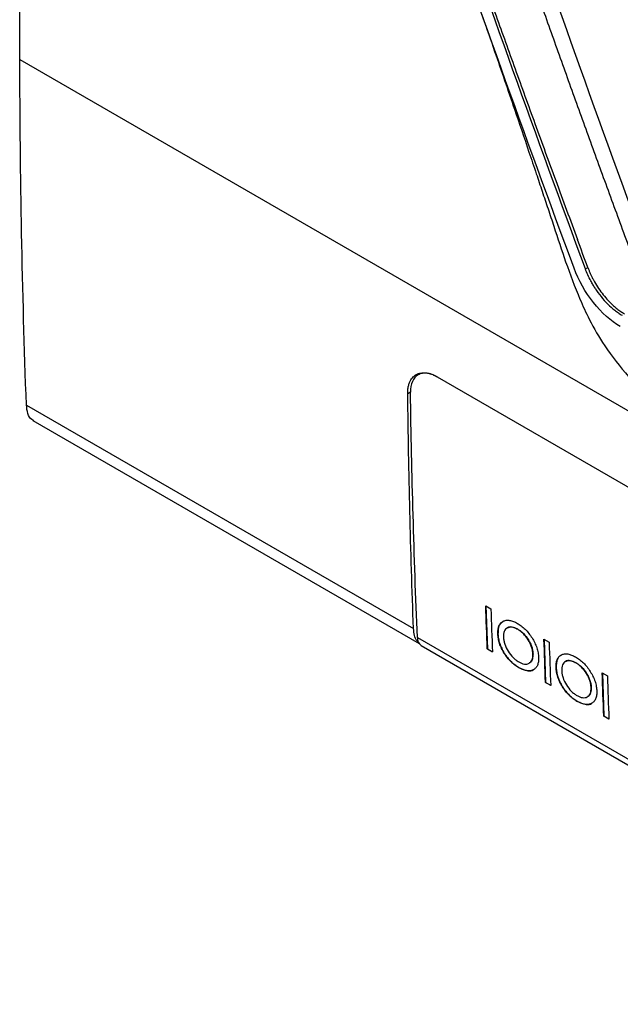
# Model space of a CAD drawing. Header units: millimetres. Extents: x 156922 to 157823, y 112322 to 113312.
# Tile 98 of 123: x 157588 to 157620, y 113063 to 113115. Entities that reach past the tile are written whole.
import ezdxf

# ---------------------------------------------------------------- set-up
doc = ezdxf.new("R2010")
doc.units = ezdxf.units.MM

msp = doc.modelspace()

# ---------------------------------------------------------------- linework, layer by layer
at = {"color": 7, "linetype": 'Continuous', "lineweight": 25}
for p, q in [((157588.407, 113112.629), (157674.135, 113063.139)), ((157618.03, 113101.669), (157618.158, 113101.743)), ((157618.16, 113101.737), (157618.158, 113101.743)), ((157610.259, 113096.015), (157640.664, 113078.462)), ((157608.867, 113095.21), (157608.723, 113095.127)), ((157588.75, 113094.529), (157609.024, 113082.825)), ((157589.085, 113093.725), (157609.314, 113082.047)), ((157612.811, 113084.022), (157613.081, 113083.866)), ((157612.818, 113084.017), (157612.898, 113081.765)), ((157613.939, 113082.865), (157613.932, 113082.861)), ((157614.493, 113082.789), (157614.486, 113082.785)), ((157609.227, 113082.354), (157623.076, 113074.359)), ((157613.451, 113082.541), (157613.444, 113082.537)), ((157609.433, 113081.933), (157623.283, 113073.938)), ((157612.898, 113081.765), (157612.891, 113081.761)), ((157613.161, 113081.605), (157612.891, 113081.761)), ((157612.898, 113081.765), (157613.16, 113081.613)), ((157615.861, 113082.261), (157616.131, 113082.105)), ((157615.869, 113082.256), (157615.948, 113080.004)), ((157615.286, 113081.499), (157615.279, 113081.495)), ((157614.538, 113080.788), (157614.531, 113080.784)), ((157615.085, 113081.011), (157615.092, 113081.015)), ((157616.501, 113080.78), (157616.494, 113080.776)), ((157616.99, 113081.104), (157616.982, 113081.1)), ((157617.543, 113081.028), (157617.536, 113081.024)), ((157618.912, 113080.5), (157619.182, 113080.344)), ((157618.919, 113080.495), (157618.999, 113078.243)), ((157615.948, 113080.004), (157615.941, 113080)), ((157616.211, 113079.844), (157615.941, 113080)), ((157615.948, 113080.004), (157616.211, 113079.852)), ((157618.336, 113079.738), (157618.329, 113079.734)), ((157618.136, 113079.25), (157618.143, 113079.254)), ((157617.589, 113079.027), (157617.582, 113079.023)), ((157618.999, 113078.243), (157618.992, 113078.239)), ((157619.262, 113078.083), (157618.992, 113078.239)), ((157618.999, 113078.243), (157619.261, 113078.091))]:
    msp.add_line(p, q, dxfattribs=at)
msp.add_arc((157609.715, 113082.332), 0.488, 177.4414, 234.8116, dxfattribs=at)
for points in [[(157588.407, 113112.629), (157588.399, 113117.957), (157588.47, 113123.331), (157588.622, 113128.75)], [(157613.491, 113124.329), (157615.973, 113117.114), (157618.533, 113109.939), (157621.168, 113102.803)], [(157617.436, 113101.709), (157614.856, 113108.667), (157612.344, 113115.663), (157609.905, 113122.697)], [(157618.03, 113101.669), (157615.466, 113108.592), (157612.969, 113115.552), (157610.547, 113122.55)], [(157588.75, 113094.529), (157588.532, 113100.499), (157588.417, 113106.533), (157588.407, 113112.629)], [(157618.158, 113101.743), (157617.977, 113102.229), (157617.796, 113102.715), (157617.616, 113103.201)], [(157609.227, 113082.354), (157609.054, 113086.607), (157608.934, 113090.893), (157608.867, 113095.211)], [(157609.024, 113082.825), (157608.875, 113086.896), (157608.775, 113090.997), (157608.723, 113095.127)], [(157612.891, 113081.761), (157612.862, 113082.514), (157612.836, 113083.267), (157612.811, 113084.022)], [(157613.081, 113083.866), (157613.106, 113083.111), (157613.132, 113082.358), (157613.161, 113081.605)], [(157615.941, 113080), (157615.913, 113080.752), (157615.886, 113081.506), (157615.861, 113082.261)], [(157616.131, 113082.105), (157616.156, 113081.35), (157616.183, 113080.597), (157616.211, 113079.844)], [(157618.992, 113078.239), (157618.963, 113078.991), (157618.937, 113079.745), (157618.912, 113080.5)], [(157619.182, 113080.344), (157619.207, 113079.589), (157619.233, 113078.836), (157619.262, 113078.083)]]:
    msp.add_open_spline(points, degree=3, dxfattribs=at)
for points, knots in [([(157612.763, 113123.979), (157613.071, 113123.084), (157613.69, 113121.291), (157614.628, 113118.602), (157615.575, 113115.91), (157616.532, 113113.214), (157617.499, 113110.514), (157618.476, 113107.811), (157619.463, 113105.103), (157620.128, 113103.299), (157620.46, 113102.396)], [0, 0, 0, 0, 0.123784, 0.247913, 0.372387, 0.497209, 0.62238, 0.747901, 0.873774, 1, 1, 1, 1]), ([(157610.646, 113122.607), (157610.931, 113121.79), (157611.514, 113120.118), (157612.416, 113117.558), (157613.363, 113114.891), (157614.357, 113112.118), (157615.399, 113109.239), (157616.488, 113106.254), (157617.236, 113104.231), (157617.616, 113103.201)], [0, 0, 0, 0, 0.125802, 0.257289, 0.394461, 0.537318, 0.685861, 0.840088, 1, 1, 1, 1]), ([(157612.03, 113116.626), (157612.447, 113115.438), (157613.221, 113113.234), (157614.227, 113110.294), (157614.948, 113108.165), (157615.432, 113106.726), (157615.767, 113105.727), (157616.073, 113104.809), (157616.491, 113103.561), (157617.006, 113101.959), (157617.615, 113100.351), (157618.279, 113098.885), (157619.081, 113097.522), (157620.319, 113095.897), (157621.444, 113094.856), (157622.052, 113094.294)], [0, 0, 0, 0, 0.145971, 0.270814, 0.362609, 0.408828, 0.446161, 0.483997, 0.522407, 0.602709, 0.691458, 0.74218, 0.811612, 0.898281, 1, 1, 1, 1]), ([(157619.858, 113098.646), (157619.364, 113098.931), (157618.872, 113099.369), (157618.027, 113100.437), (157617.674, 113101.068), (157617.436, 113101.709)], [0, 0, 0, 0, 0.5, 0.5, 1, 1, 1, 1]), ([(157618.314, 113101.036), (157618.259, 113101.138), (157618.209, 113101.243), (157618.114, 113101.454), (157618.071, 113101.561), (157618.03, 113101.669)], [0, 0, 0, 0, 0.5, 0.5, 1, 1, 1, 1]), ([(157618.16, 113101.737), (157618.179, 113101.686), (157618.219, 113101.584), (157618.284, 113101.432), (157618.353, 113101.282), (157618.428, 113101.134), (157618.546, 113100.916), (157618.72, 113100.635), (157618.961, 113100.304), (157619.222, 113100.001), (157619.468, 113099.76), (157619.689, 113099.575), (157619.882, 113099.433), (157620.012, 113099.354), (157620.078, 113099.314)], [0, 0, 0, 0, 0.050549, 0.100792, 0.150869, 0.200919, 0.251082, 0.375239, 0.499976, 0.625706, 0.750359, 0.833154, 0.916154, 1, 1, 1, 1]), ([(157618.538, 113100.66), (157618.499, 113100.721), (157618.421, 113100.844), (157618.35, 113100.971), (157618.314, 113101.036)], [0, 0, 0, 0, 0.495922, 1, 1, 1, 1]), ([(157618.535, 113100.657), (157618.732, 113100.349), (157618.952, 113100.072), (157619.316, 113099.707), (157619.439, 113099.597), (157619.628, 113099.45), (157619.691, 113099.403), (157619.819, 113099.318), (157619.883, 113099.279), (157619.948, 113099.239)], [0, 0, 0, 0, 0.5, 0.5, 0.75, 0.75, 0.875, 0.875, 1, 1, 1, 1]), ([(157608.723, 113095.127), (157608.723, 113095.164), (157608.723, 113095.237), (157608.731, 113095.342), (157608.744, 113095.442), (157608.763, 113095.537), (157608.788, 113095.627), (157608.819, 113095.713), (157608.883, 113095.853), (157609.004, 113096.024), (157609.211, 113096.166), (157609.452, 113096.234), (157609.685, 113096.228), (157609.895, 113096.179), (157610.076, 113096.113), (157610.198, 113096.048), (157610.259, 113096.015)], [0, 0, 0, 0, 0.039703, 0.079032, 0.118135, 0.157166, 0.196276, 0.235619, 0.275345, 0.404381, 0.533522, 0.65421, 0.77502, 0.85016, 0.924802, 1, 1, 1, 1]), ([(157610.259, 113096.015), (157610.165, 113096.068), (157610.074, 113096.111), (157609.894, 113096.174), (157609.804, 113096.195), (157609.634, 113096.212), (157609.553, 113096.209), (157609.401, 113096.181), (157609.329, 113096.154), (157609.137, 113096.043), (157609.034, 113095.923), (157608.898, 113095.615), (157608.864, 113095.425), (157608.867, 113095.211)], [0, 0, 0, 0, 0.125, 0.125, 0.25, 0.25, 0.375, 0.375, 0.5, 0.5, 0.75, 0.75, 1, 1, 1, 1]), ([(157589.147, 113093.714), (157589.107, 113093.732), (157588.962, 113093.795), (157588.806, 113094.067), (157588.769, 113094.377), (157588.75, 113094.529)], [0, 0, 0, 0, 0.16466, 0.589252, 1, 1, 1, 1]), ([(157609.294, 113082.106), (157609.267, 113082.129), (157609.168, 113082.214), (157609.065, 113082.454), (157609.038, 113082.701), (157609.024, 113082.825)], [0, 0, 0, 0, 0.156452, 0.578226, 1, 1, 1, 1]), ([(157613.444, 113082.537), (157613.442, 113082.615), (157613.444, 113082.691), (157613.462, 113082.83), (157613.478, 113082.896), (157613.525, 113083.012), (157613.555, 113083.062), (157613.628, 113083.145), (157613.671, 113083.179), (157613.767, 113083.231), (157613.819, 113083.249), (157613.934, 113083.266), (157613.995, 113083.265), (157614.123, 113083.244), (157614.189, 113083.225), (157614.326, 113083.172), (157614.395, 113083.135), (157614.465, 113083.097)], [0, 0, 0, 0, 0.125, 0.125, 0.25, 0.25, 0.375, 0.375, 0.5, 0.5, 0.625, 0.625, 0.75, 0.75, 0.875, 0.875, 1, 1, 1, 1]), ([(157613.723, 113083.189), (157613.671, 113083.159), (157613.541, 113083.083), (157613.455, 113082.839), (157613.452, 113082.627), (157613.451, 113082.541)], [0, 0, 0, 0, 0.28242, 0.708501, 1, 1, 1, 1]), ([(157614.486, 113082.785), (157614.435, 113082.813), (157614.384, 113082.839), (157614.286, 113082.878), (157614.237, 113082.893), (157614.143, 113082.908), (157614.098, 113082.91), (157614.014, 113082.897), (157613.976, 113082.884), (157613.905, 113082.846), (157613.874, 113082.821), (157613.82, 113082.759), (157613.798, 113082.721), (157613.765, 113082.636), (157613.754, 113082.588), (157613.74, 113082.484), (157613.74, 113082.428), (157613.74, 113082.371)], [0, 0, 0, 0, 0.125, 0.125, 0.25, 0.25, 0.375, 0.375, 0.5, 0.5, 0.625, 0.625, 0.75, 0.75, 0.875, 0.875, 1, 1, 1, 1]), ([(157613.945, 113082.855), (157613.979, 113082.875), (157614.072, 113082.93), (157614.268, 113082.903), (157614.423, 113082.825), (157614.493, 113082.789)], [0, 0, 0, 0, 0.2484677, 0.6589365, 1, 1, 1, 1]), ([(157614.465, 113083.097), (157614.534, 113083.055), (157614.604, 113083.011), (157614.74, 113082.908), (157614.808, 113082.85), (157614.941, 113082.72), (157615.004, 113082.649), (157615.124, 113082.499), (157615.181, 113082.418), (157615.286, 113082.252), (157615.333, 113082.167), (157615.418, 113081.993), (157615.455, 113081.904), (157615.512, 113081.729), (157615.534, 113081.643), (157615.565, 113081.473), (157615.572, 113081.392), (157615.576, 113081.313)], [0, 0, 0, 0, 0.125, 0.125, 0.25, 0.25, 0.375, 0.375, 0.5, 0.5, 0.625, 0.625, 0.75, 0.75, 0.875, 0.875, 1, 1, 1, 1]), ([(157615.279, 113081.495), (157615.276, 113081.552), (157615.271, 113081.61), (157615.249, 113081.731), (157615.233, 113081.794), (157615.17, 113081.983), (157615.109, 113082.11), (157614.96, 113082.35), (157614.873, 113082.463), (157614.733, 113082.604), (157614.685, 113082.646), (157614.586, 113082.723), (157614.536, 113082.755), (157614.486, 113082.785)], [0, 0, 0, 0, 0.125, 0.125, 0.25, 0.25, 0.5, 0.5, 0.75, 0.75, 0.875, 0.875, 1, 1, 1, 1]), ([(157614.493, 113082.789), (157614.543, 113082.759), (157614.593, 113082.727), (157614.691, 113082.651), (157614.74, 113082.609), (157614.881, 113082.466), (157614.967, 113082.355), (157615.078, 113082.175), (157615.112, 113082.114), (157615.172, 113081.988), (157615.198, 113081.924), (157615.24, 113081.799), (157615.255, 113081.737), (157615.278, 113081.615), (157615.283, 113081.557), (157615.286, 113081.499)], [0, 0, 0, 0, 0.125, 0.125, 0.25, 0.25, 0.5, 0.5, 0.625, 0.625, 0.75, 0.75, 0.875, 0.875, 1, 1, 1, 1]), ([(157614.531, 113080.784), (157614.463, 113080.825), (157614.395, 113080.868), (157614.261, 113080.97), (157614.195, 113081.027), (157614.064, 113081.155), (157614.002, 113081.224), (157613.885, 113081.372), (157613.829, 113081.452), (157613.727, 113081.615), (157613.68, 113081.698), (157613.598, 113081.869), (157613.562, 113081.957), (157613.506, 113082.128), (157613.485, 113082.213), (157613.454, 113082.38), (157613.448, 113082.459), (157613.444, 113082.537)], [0, 0, 0, 0, 0.125, 0.125, 0.25, 0.25, 0.375, 0.375, 0.5, 0.5, 0.625, 0.625, 0.75, 0.75, 0.875, 0.875, 1, 1, 1, 1]), ([(157613.451, 113082.541), (157613.455, 113082.463), (157613.461, 113082.384), (157613.491, 113082.22), (157613.513, 113082.134), (157613.569, 113081.962), (157613.604, 113081.876), (157613.685, 113081.707), (157613.732, 113081.621), (157613.835, 113081.458), (157613.889, 113081.38), (157614.007, 113081.23), (157614.07, 113081.16), (157614.199, 113081.034), (157614.266, 113080.976), (157614.402, 113080.872), (157614.47, 113080.829), (157614.538, 113080.788)], [0, 0, 0, 0, 0.125, 0.125, 0.25, 0.25, 0.375, 0.375, 0.5, 0.5, 0.625, 0.625, 0.75, 0.75, 0.875, 0.875, 1, 1, 1, 1]), ([(157613.74, 113082.371), (157613.744, 113082.313), (157613.748, 113082.255), (157613.77, 113082.135), (157613.785, 113082.072), (157613.847, 113081.881), (157613.908, 113081.754), (157614.058, 113081.514), (157614.146, 113081.401), (157614.288, 113081.26), (157614.337, 113081.218), (157614.437, 113081.141), (157614.487, 113081.109), (157614.538, 113081.079)], [0, 0, 0, 0, 0.125, 0.125, 0.25, 0.25, 0.5, 0.5, 0.75, 0.75, 0.875, 0.875, 1, 1, 1, 1]), ([(157615.576, 113081.313), (157615.577, 113081.235), (157615.576, 113081.158), (157615.556, 113081.019), (157615.539, 113080.954), (157615.49, 113080.84), (157615.458, 113080.793), (157615.381, 113080.712), (157615.336, 113080.68), (157615.237, 113080.634), (157615.184, 113080.618), (157615.066, 113080.606), (157615.004, 113080.609), (157614.876, 113080.633), (157614.808, 113080.653), (157614.671, 113080.709), (157614.601, 113080.745), (157614.531, 113080.784)], [0, 0, 0, 0, 0.125, 0.125, 0.25, 0.25, 0.375, 0.375, 0.5, 0.5, 0.625, 0.625, 0.75, 0.75, 0.875, 0.875, 1, 1, 1, 1]), ([(157614.538, 113081.079), (157614.588, 113081.051), (157614.639, 113081.025), (157614.737, 113080.987), (157614.785, 113080.974), (157614.926, 113080.953), (157615.008, 113080.968), (157615.112, 113081.025), (157615.143, 113081.05), (157615.197, 113081.112), (157615.219, 113081.149), (157615.253, 113081.233), (157615.265, 113081.28), (157615.279, 113081.382), (157615.28, 113081.438), (157615.279, 113081.495)], [0, 0, 0, 0, 0.125, 0.125, 0.25, 0.25, 0.5, 0.5, 0.625, 0.625, 0.75, 0.75, 0.875, 0.875, 1, 1, 1, 1]), ([(157615.286, 113081.499), (157615.281, 113081.402), (157615.271, 113081.206), (157615.181, 113081.053), (157615.1, 113081.025), (157615.089, 113081.021)], [0, 0, 0, 0, 0.4601751, 0.9248004, 1, 1, 1, 1]), ([(157616.494, 113080.776), (157616.493, 113080.854), (157616.494, 113080.93), (157616.513, 113081.069), (157616.528, 113081.135), (157616.575, 113081.251), (157616.605, 113081.301), (157616.678, 113081.384), (157616.722, 113081.418), (157616.818, 113081.47), (157616.87, 113081.488), (157616.984, 113081.505), (157617.046, 113081.504), (157617.173, 113081.483), (157617.24, 113081.464), (157617.376, 113081.411), (157617.446, 113081.374), (157617.515, 113081.336)], [0, 0, 0, 0, 0.125, 0.125, 0.25, 0.25, 0.375, 0.375, 0.5, 0.5, 0.625, 0.625, 0.75, 0.75, 0.875, 0.875, 1, 1, 1, 1]), ([(157616.774, 113081.428), (157616.722, 113081.398), (157616.591, 113081.322), (157616.506, 113081.078), (157616.503, 113080.866), (157616.501, 113080.78)], [0, 0, 0, 0, 0.28242, 0.708501, 1, 1, 1, 1]), ([(157617.515, 113081.336), (157617.585, 113081.294), (157617.654, 113081.25), (157617.791, 113081.147), (157617.859, 113081.089), (157617.992, 113080.959), (157618.055, 113080.888), (157618.175, 113080.738), (157618.232, 113080.657), (157618.336, 113080.491), (157618.384, 113080.406), (157618.468, 113080.232), (157618.505, 113080.143), (157618.563, 113079.968), (157618.585, 113079.882), (157618.616, 113079.712), (157618.622, 113079.631), (157618.627, 113079.552)], [0, 0, 0, 0, 0.125, 0.125, 0.25, 0.25, 0.375, 0.375, 0.5, 0.5, 0.625, 0.625, 0.75, 0.75, 0.875, 0.875, 1, 1, 1, 1]), ([(157614.538, 113080.788), (157614.702, 113080.714), (157614.981, 113080.588), (157615.245, 113080.606), (157615.317, 113080.679), (157615.324, 113080.686)], [0, 0, 0, 0, 0.562925, 0.957589, 1, 1, 1, 1]), ([(157617.582, 113079.023), (157617.514, 113079.064), (157617.446, 113079.107), (157617.312, 113079.209), (157617.245, 113079.266), (157617.115, 113079.394), (157617.053, 113079.463), (157616.935, 113079.611), (157616.88, 113079.691), (157616.777, 113079.854), (157616.731, 113079.937), (157616.649, 113080.108), (157616.613, 113080.196), (157616.557, 113080.367), (157616.535, 113080.452), (157616.505, 113080.619), (157616.499, 113080.698), (157616.494, 113080.776)], [0, 0, 0, 0, 0.125, 0.125, 0.25, 0.25, 0.375, 0.375, 0.5, 0.5, 0.625, 0.625, 0.75, 0.75, 0.875, 0.875, 1, 1, 1, 1]), ([(157616.501, 113080.78), (157616.506, 113080.702), (157616.512, 113080.623), (157616.542, 113080.459), (157616.563, 113080.373), (157616.62, 113080.201), (157616.655, 113080.115), (157616.736, 113079.945), (157616.783, 113079.86), (157616.885, 113079.697), (157616.94, 113079.619), (157617.058, 113079.469), (157617.121, 113079.399), (157617.249, 113079.273), (157617.316, 113079.215), (157617.452, 113079.111), (157617.52, 113079.068), (157617.589, 113079.027)], [0, 0, 0, 0, 0.125, 0.125, 0.25, 0.25, 0.375, 0.375, 0.5, 0.5, 0.625, 0.625, 0.75, 0.75, 0.875, 0.875, 1, 1, 1, 1]), ([(157617.536, 113081.024), (157617.485, 113081.052), (157617.435, 113081.078), (157617.336, 113081.117), (157617.288, 113081.132), (157617.194, 113081.147), (157617.148, 113081.149), (157617.065, 113081.136), (157617.026, 113081.123), (157616.955, 113081.085), (157616.924, 113081.06), (157616.871, 113080.998), (157616.848, 113080.96), (157616.815, 113080.875), (157616.804, 113080.827), (157616.79, 113080.723), (157616.79, 113080.667), (157616.791, 113080.61)], [0, 0, 0, 0, 0.125, 0.125, 0.25, 0.25, 0.375, 0.375, 0.5, 0.5, 0.625, 0.625, 0.75, 0.75, 0.875, 0.875, 1, 1, 1, 1]), ([(157616.995, 113081.094), (157617.03, 113081.114), (157617.122, 113081.169), (157617.319, 113081.142), (157617.473, 113081.064), (157617.543, 113081.028)], [0, 0, 0, 0, 0.248468, 0.658937, 1, 1, 1, 1]), ([(157618.329, 113079.734), (157618.326, 113079.791), (157618.321, 113079.849), (157618.299, 113079.97), (157618.283, 113080.033), (157618.221, 113080.222), (157618.159, 113080.349), (157618.011, 113080.589), (157617.924, 113080.702), (157617.784, 113080.843), (157617.736, 113080.885), (157617.636, 113080.962), (157617.586, 113080.994), (157617.536, 113081.024)], [0, 0, 0, 0, 0.125, 0.125, 0.25, 0.25, 0.5, 0.5, 0.75, 0.75, 0.875, 0.875, 1, 1, 1, 1]), ([(157617.543, 113081.028), (157617.593, 113080.998), (157617.643, 113080.966), (157617.741, 113080.89), (157617.79, 113080.848), (157617.932, 113080.705), (157618.017, 113080.594), (157618.129, 113080.414), (157618.163, 113080.353), (157618.223, 113080.227), (157618.249, 113080.163), (157618.29, 113080.038), (157618.306, 113079.976), (157618.328, 113079.854), (157618.333, 113079.796), (157618.336, 113079.738)], [0, 0, 0, 0, 0.125, 0.125, 0.25, 0.25, 0.5, 0.5, 0.625, 0.625, 0.75, 0.75, 0.875, 0.875, 1, 1, 1, 1]), ([(157616.791, 113080.61), (157616.794, 113080.552), (157616.799, 113080.494), (157616.82, 113080.374), (157616.836, 113080.311), (157616.898, 113080.12), (157616.959, 113079.993), (157617.108, 113079.753), (157617.197, 113079.64), (157617.338, 113079.499), (157617.387, 113079.457), (157617.487, 113079.38), (157617.538, 113079.348), (157617.588, 113079.318)], [0, 0, 0, 0, 0.125, 0.125, 0.25, 0.25, 0.5, 0.5, 0.75, 0.75, 0.875, 0.875, 1, 1, 1, 1]), ([(157617.588, 113079.318), (157617.639, 113079.29), (157617.689, 113079.263), (157617.788, 113079.226), (157617.836, 113079.213), (157617.976, 113079.192), (157618.058, 113079.207), (157618.163, 113079.264), (157618.194, 113079.289), (157618.247, 113079.351), (157618.27, 113079.388), (157618.304, 113079.472), (157618.315, 113079.519), (157618.329, 113079.621), (157618.33, 113079.677), (157618.329, 113079.734)], [0, 0, 0, 0, 0.125, 0.125, 0.25, 0.25, 0.5, 0.5, 0.625, 0.625, 0.75, 0.75, 0.875, 0.875, 1, 1, 1, 1]), ([(157618.336, 113079.738), (157618.331, 113079.641), (157618.321, 113079.445), (157618.231, 113079.291), (157618.151, 113079.264), (157618.139, 113079.26)], [0, 0, 0, 0, 0.460175, 0.9248, 1, 1, 1, 1]), ([(157618.627, 113079.552), (157618.628, 113079.474), (157618.627, 113079.397), (157618.606, 113079.258), (157618.589, 113079.193), (157618.54, 113079.079), (157618.508, 113079.032), (157618.432, 113078.951), (157618.387, 113078.919), (157618.288, 113078.873), (157618.234, 113078.857), (157618.117, 113078.845), (157618.055, 113078.848), (157617.926, 113078.872), (157617.859, 113078.892), (157617.721, 113078.948), (157617.652, 113078.984), (157617.582, 113079.023)], [0, 0, 0, 0, 0.125, 0.125, 0.25, 0.25, 0.375, 0.375, 0.5, 0.5, 0.625, 0.625, 0.75, 0.75, 0.875, 0.875, 1, 1, 1, 1]), ([(157617.589, 113079.027), (157617.753, 113078.953), (157618.031, 113078.827), (157618.296, 113078.845), (157618.367, 113078.918), (157618.374, 113078.925)], [0, 0, 0, 0, 0.562925, 0.957589, 1, 1, 1, 1])]:
    msp.add_open_spline(points, degree=3, knots=knots, dxfattribs=at)

doc.saveas('drawing.dxf')
